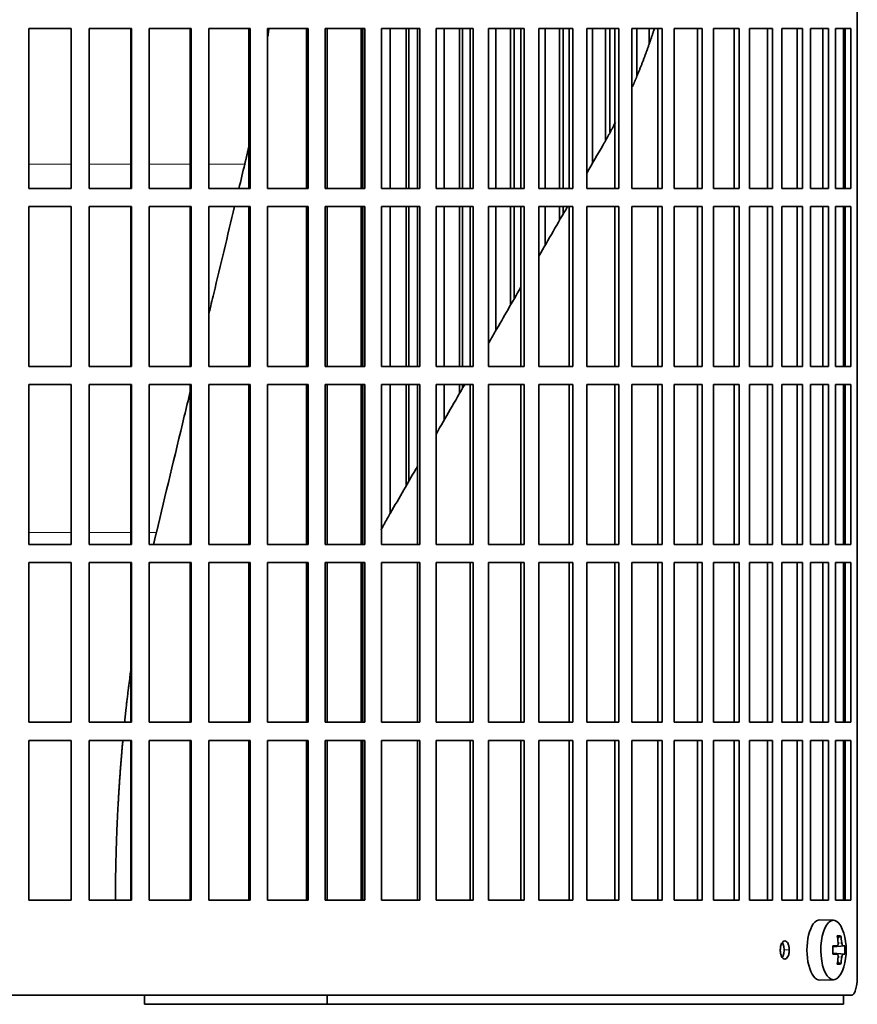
# Model space of a CAD drawing. Header units: millimetres. Extents: x 423 to 1315, y -1724 to 1594.
# Tile 18 of 28: x 1079 to 1217, y -219 to -56. Entities that reach past the tile are written whole.
import ezdxf

# ---------------------------------------------------------------- set-up
doc = ezdxf.new("R2010")
doc.units = ezdxf.units.MM
for name, color, linetype in [('M5X8_UNI7687', 7, 'Continuous'), ('VSI344-454_FILTR', 7, 'Continuous'), ('VSI344-454_SUPPO', 7, 'Continuous')]:
    doc.layers.add(name, color=color, linetype=linetype)

# ---------------------------------------------------------------- blocks, each defined once
blk = doc.blocks.new('SE3')
at = {"layer": 'M5X8_UNI7687', "color": 7, "linetype": 'Continuous', "lineweight": 35}
for p, q in [((1213.51, -204.96), (1211.25, -204.89)), ((1214.68, -207.56), (1214.17, -207.95)), ((1213.4, -209.25), (1214.07, -209.18)), ((1214.07, -210.6), (1213.4, -210.54)), ((1215.38, -209.2), (1213.41, -209.34)), ((1215.38, -210.59), (1213.41, -210.44)), ((1214.68, -212.23), (1214.17, -211.84)), ((1211.25, -214.89), (1213.51, -214.82))]:
    blk.add_line(p, q, dxfattribs=at)
at = {"layer": 'M5X8_UNI7687', "color": 4, "linetype": 'Continuous', "lineweight": 9}
for p, q in [((1214.27, -208.74), (1214.87, -208.69)), ((1213.4, -209.25), (1214.06, -209.18)), ((1214.06, -210.6), (1213.4, -210.54)), ((1215.08, -209.18), (1213.41, -209.34)), ((1213.41, -210.45), (1215.08, -210.6)), ((1214.87, -211.1), (1214.26, -211.05))]:
    blk.add_line(p, q, dxfattribs=at)
at = {"layer": 'M5X8_UNI7687', "color": 7, "linetype": 'Continuous', "lineweight": 35}
for centre, radius, start, end in [((1205.6, -209.89), 10, 343.7273, 16.2727), ((1205.98, -209.89), 9.42, 355.7871, 4.2129)]:
    blk.add_arc(centre, radius, start, end, dxfattribs=at)
for centre, major_axis, ratio, start_param, end_param in [((1211.22, -209.89), (0, 5), 0.422618, 0, 3.154553), ((1213.48, -209.89), (0, -4.93), 0.422618, 2.175256, 6.283185), ((1207.6, -212.96), (7.75, 5.06), 0.247104, 0.286808, 0.4365), ((1205.68, -209.89), (0, 10), 0.866025, 4.833518, 4.948078), ((1205.55, -209.89), (0, 10), 0.939693, 4.833518, 4.948078), ((1205.61, -210.05), (9.97, 0.79), 0.036834, 0.556003, 0.670562), ((1208.89, -209.89), (0, -9.26), 0.488139, 1.49595, 1.645642), ((1205.61, -210.05), (9.97, 0.79), 0.036834, 0.199185, 0.313745), ((1205.61, -209.74), (9.97, -0.79), 0.036834, -0.670562, -0.556003), ((1205.68, -209.89), (0, -10), 0.866025, 1.335108, 1.449667), ((1205.55, -209.89), (0, -10), 0.939693, 1.335108, 1.449667), ((1205.61, -209.74), (9.97, -0.79), 0.036834, -0.313745, -0.199185), ((1213.48, -209.89), (0, -4.93), 0.422618, 0, 0.966337), ((1207.6, -206.83), (7.75, -5.06), 0.247104, -0.4365, -0.286808)]:
    blk.add_ellipse(centre, major_axis=major_axis, ratio=ratio, start_param=start_param, end_param=end_param, dxfattribs=at)
for points in [[(1214.06, -209.18), (1214.07, -209.18), (1214.09, -209.18), (1214.11, -209.17), (1214.14, -209.16), (1214.16, -209.15), (1214.18, -209.12), (1214.2, -209.1), (1214.22, -209.07), (1214.23, -209.04), (1214.25, -209), (1214.26, -208.96), (1214.27, -208.92), (1214.27, -208.87), (1214.28, -208.83), (1214.28, -208.79), (1214.28, -208.74), (1214.27, -208.7), (1214.27, -208.69)], [(1214.87, -208.69), (1214.87, -208.7), (1214.88, -208.74), (1214.89, -208.79), (1214.9, -208.83), (1214.91, -208.87), (1214.92, -208.92), (1214.93, -208.96), (1214.94, -209), (1214.96, -209.04), (1214.97, -209.07), (1214.99, -209.1), (1215, -209.12), (1215.02, -209.15), (1215.04, -209.16), (1215.05, -209.17), (1215.07, -209.18), (1215.08, -209.18), (1215.08, -209.18)], [(1214.27, -211.1), (1214.27, -211.08), (1214.28, -211.05), (1214.28, -211), (1214.28, -210.96), (1214.27, -210.91), (1214.27, -210.87), (1214.26, -210.83), (1214.25, -210.79), (1214.23, -210.75), (1214.22, -210.72), (1214.2, -210.69), (1214.18, -210.66), (1214.16, -210.64), (1214.14, -210.63), (1214.11, -210.61), (1214.09, -210.61), (1214.07, -210.6), (1214.06, -210.6)], [(1215.08, -210.6), (1215.08, -210.6), (1215.07, -210.61), (1215.05, -210.61), (1215.04, -210.63), (1215.02, -210.64), (1215, -210.66), (1214.99, -210.69), (1214.97, -210.72), (1214.96, -210.75), (1214.94, -210.79), (1214.93, -210.83), (1214.92, -210.87), (1214.91, -210.91), (1214.9, -210.96), (1214.89, -211), (1214.88, -211.05), (1214.87, -211.08), (1214.87, -211.1)]]:
    blk.add_open_spline(points, degree=3, dxfattribs=at)
at = {"layer": 'VSI344-454_FILTR', "color": 7, "linetype": 'Continuous', "lineweight": 35}
for p, q in [((1217.44, -214.39), (1217.44, 56.61)), ((1080.15, -57.14), (1087.18, -57.14)), ((1080.15, -83.64), (1080.15, -57.14)), ((1087.17, -83.64), (1087.17, -57.14)), ((1087.18, -83.64), (1087.18, -57.14)), ((1090.16, -57.14), (1097.17, -57.14)), ((1090.16, -83.64), (1090.16, -57.14)), ((1097.08, -83.64), (1097.08, -57.14)), ((1097.17, -83.64), (1097.17, -57.14)), ((1100.13, -57.14), (1107.08, -57.14)), ((1100.13, -83.64), (1100.13, -57.14)), ((1106.92, -83.64), (1106.92, -57.14)), ((1107.08, -83.64), (1107.08, -57.14)), ((1110.01, -57.14), (1116.86, -57.14)), ((1110.01, -83.64), (1110.01, -57.14)), ((1116.64, -83.64), (1116.64, -57.14)), ((1116.86, -83.64), (1116.86, -57.14)), ((1119.74, -57.14), (1126.47, -57.14)), ((1119.74, -83.64), (1119.74, -57.14)), ((1126.18, -83.64), (1126.18, -57.14)), ((1126.47, -83.64), (1126.47, -57.14)), ((1129.29, -57.14), (1135.86, -57.14)), ((1129.29, -83.64), (1129.29, -57.14)), ((1135.5, -83.64), (1135.5, -57.14)), ((1135.86, -83.64), (1135.86, -57.14)), ((1138.6, -57.14), (1144.98, -57.14)), ((1138.6, -83.64), (1138.6, -57.14)), ((1140.06, -83.64), (1140.06, -57.14)), ((1142.7, -83.64), (1142.7, -57.14)), ((1143.16, -83.64), (1143.16, -57.14)), ((1144.56, -83.64), (1144.56, -57.14)), ((1144.98, -83.64), (1144.98, -57.14)), ((1147.64, -57.14), (1153.79, -57.14)), ((1147.64, -83.64), (1147.64, -57.14)), ((1148.97, -83.64), (1148.97, -57.14)), ((1151.52, -83.64), (1151.52, -57.14)), ((1152.03, -83.64), (1152.03, -57.14)), ((1153.3, -83.64), (1153.3, -57.14)), ((1153.79, -83.64), (1153.79, -57.14)), ((1156.34, -57.14), (1162.24, -57.14)), ((1156.34, -83.64), (1156.34, -57.14)), ((1157.55, -83.64), (1157.55, -57.14)), ((1159.99, -83.64), (1159.99, -57.14)), ((1160.57, -83.64), (1160.57, -57.14)), ((1161.7, -83.64), (1161.7, -57.14)), ((1162.24, -83.64), (1162.24, -57.14)), ((1164.69, -57.14), (1170.31, -57.14)), ((1164.69, -83.64), (1164.69, -57.14)), ((1165.75, -83.64), (1165.75, -57.14)), ((1168.08, -83.64), (1168.08, -57.14)), ((1168.71, -83.64), (1168.71, -57.14)), ((1169.7, -83.64), (1169.7, -57.14)), ((1170.31, -83.64), (1170.31, -57.14)), ((1172.62, -57.14), (1177.93, -57.14)), ((1172.62, -83.64), (1172.62, -57.14)), ((1173.55, -79.49), (1173.55, -57.14)), ((1175.75, -75.6), (1175.75, -57.14)), ((1176.43, -74.29), (1176.43, -57.14)), ((1177.28, -83.64), (1177.28, -57.14)), ((1177.93, -83.64), (1177.93, -57.14)), ((1180.11, -57.14), (1185.09, -57.14)), ((1180.11, -83.64), (1180.11, -57.14)), ((1180.89, -64.88), (1180.89, -57.14)), ((1182.95, -59.58), (1182.95, -57.14)), ((1184.38, -83.64), (1184.38, -57.14)), ((1185.09, -83.64), (1185.09, -57.14)), ((1187.12, -57.14), (1191.74, -57.14)), ((1187.12, -83.64), (1187.12, -57.14)), ((1190.98, -83.64), (1190.98, -57.14)), ((1191.74, -83.64), (1191.74, -57.14)), ((1193.62, -57.14), (1197.85, -57.14)), ((1193.62, -83.64), (1193.62, -57.14)), ((1197.05, -83.64), (1197.05, -57.14)), ((1197.85, -83.64), (1197.85, -57.14)), ((1199.56, -57.14), (1203.39, -57.14)), ((1199.56, -83.64), (1199.56, -57.14)), ((1202.55, -83.64), (1202.55, -57.14)), ((1203.39, -83.64), (1203.39, -57.14)), ((1204.93, -57.14), (1208.34, -57.14)), ((1204.93, -83.64), (1204.93, -57.14)), ((1207.46, -83.64), (1207.46, -57.14)), ((1208.34, -83.64), (1208.34, -57.14)), ((1209.69, -57.14), (1212.67, -57.14)), ((1209.69, -83.64), (1209.69, -57.14)), ((1211.76, -83.64), (1211.76, -57.14)), ((1212.67, -83.64), (1212.67, -57.14)), ((1213.83, -57.14), (1216.35, -57.14)), ((1213.83, -83.64), (1213.83, -57.14)), ((1215.42, -83.64), (1215.42, -57.14)), ((1216.35, -83.64), (1216.35, -57.14)), ((1080.15, -83.64), (1087.18, -83.64)), ((1090.16, -83.64), (1097.17, -83.64)), ((1100.13, -83.64), (1107.08, -83.64)), ((1110.01, -83.64), (1116.86, -83.64)), ((1119.74, -83.64), (1126.47, -83.64)), ((1129.29, -83.64), (1135.86, -83.64)), ((1138.6, -83.64), (1144.98, -83.64)), ((1147.64, -83.64), (1153.79, -83.64)), ((1156.34, -83.64), (1162.24, -83.64)), ((1164.69, -83.64), (1170.31, -83.64)), ((1172.62, -83.64), (1177.93, -83.64)), ((1180.11, -83.64), (1185.09, -83.64)), ((1187.12, -83.64), (1191.74, -83.64)), ((1193.62, -83.64), (1197.85, -83.64)), ((1199.56, -83.64), (1203.39, -83.64)), ((1204.93, -83.64), (1208.34, -83.64)), ((1209.69, -83.64), (1212.67, -83.64)), ((1213.83, -83.64), (1216.35, -83.64)), ((1080.15, -86.64), (1087.18, -86.64)), ((1080.15, -113.14), (1080.15, -86.64)), ((1087.17, -113.14), (1087.17, -86.64)), ((1087.18, -113.14), (1087.18, -86.64)), ((1090.16, -86.64), (1097.17, -86.64)), ((1090.16, -113.14), (1090.16, -86.64)), ((1097.08, -113.14), (1097.08, -86.64)), ((1097.17, -113.14), (1097.17, -86.64)), ((1100.13, -86.64), (1107.08, -86.64)), ((1100.13, -113.14), (1100.13, -86.64)), ((1106.92, -113.14), (1106.92, -86.64)), ((1107.08, -113.14), (1107.08, -86.64)), ((1110.01, -86.64), (1116.86, -86.64)), ((1110.01, -113.14), (1110.01, -86.64)), ((1116.64, -113.14), (1116.64, -86.64)), ((1116.86, -113.14), (1116.86, -86.64)), ((1119.74, -86.64), (1126.47, -86.64)), ((1119.74, -113.14), (1119.74, -86.64)), ((1126.18, -113.14), (1126.18, -86.64)), ((1126.47, -113.14), (1126.47, -86.64)), ((1129.29, -86.64), (1135.86, -86.64)), ((1129.29, -113.14), (1129.29, -86.64)), ((1135.5, -113.14), (1135.5, -86.64)), ((1135.86, -113.14), (1135.86, -86.64)), ((1138.6, -86.64), (1144.98, -86.64)), ((1138.6, -113.14), (1138.6, -86.64)), ((1140.06, -113.14), (1140.06, -86.64)), ((1142.7, -113.14), (1142.7, -86.64)), ((1143.16, -113.14), (1143.16, -86.64)), ((1144.56, -113.14), (1144.56, -86.64)), ((1144.98, -113.14), (1144.98, -86.64)), ((1147.64, -86.64), (1153.79, -86.64)), ((1147.64, -113.14), (1147.64, -86.64)), ((1148.97, -113.14), (1148.97, -86.64)), ((1151.52, -113.14), (1151.52, -86.64)), ((1152.03, -113.14), (1152.03, -86.64)), ((1153.3, -113.14), (1153.3, -86.64)), ((1153.79, -113.14), (1153.79, -86.64)), ((1156.34, -86.64), (1162.24, -86.64)), ((1156.34, -113.14), (1156.34, -86.64)), ((1157.55, -107.2), (1157.55, -86.64)), ((1159.99, -102.97), (1159.99, -86.64)), ((1160.57, -101.98), (1160.57, -86.64)), ((1161.7, -113.14), (1161.7, -86.64)), ((1162.24, -113.14), (1162.24, -86.64)), ((1164.69, -86.64), (1170.31, -86.64)), ((1164.69, -113.14), (1164.69, -86.64)), ((1165.75, -92.99), (1165.75, -86.64)), ((1168.08, -88.96), (1168.08, -86.64)), ((1168.71, -87.87), (1168.71, -86.64)), ((1169.7, -113.14), (1169.7, -86.64)), ((1170.31, -113.14), (1170.31, -86.64)), ((1172.62, -86.64), (1177.93, -86.64)), ((1172.62, -113.14), (1172.62, -86.64)), ((1177.28, -113.14), (1177.28, -86.64)), ((1177.93, -113.14), (1177.93, -86.64)), ((1180.11, -86.64), (1185.09, -86.64)), ((1180.11, -113.14), (1180.11, -86.64)), ((1184.38, -113.14), (1184.38, -86.64)), ((1185.09, -113.14), (1185.09, -86.64)), ((1187.12, -86.64), (1191.74, -86.64)), ((1187.12, -113.14), (1187.12, -86.64)), ((1190.98, -113.14), (1190.98, -86.64)), ((1191.74, -113.14), (1191.74, -86.64)), ((1193.62, -86.64), (1197.85, -86.64)), ((1193.62, -113.14), (1193.62, -86.64)), ((1197.05, -113.14), (1197.05, -86.64)), ((1197.85, -113.14), (1197.85, -86.64)), ((1199.56, -86.64), (1203.39, -86.64)), ((1199.56, -113.14), (1199.56, -86.64)), ((1202.55, -113.14), (1202.55, -86.64)), ((1203.39, -113.14), (1203.39, -86.64)), ((1204.93, -86.64), (1208.34, -86.64)), ((1204.93, -113.14), (1204.93, -86.64)), ((1207.46, -113.14), (1207.46, -86.64)), ((1208.34, -113.14), (1208.34, -86.64)), ((1209.69, -86.64), (1212.67, -86.64)), ((1209.69, -113.14), (1209.69, -86.64)), ((1211.76, -113.14), (1211.76, -86.64)), ((1212.67, -113.14), (1212.67, -86.64)), ((1213.83, -86.64), (1216.35, -86.64)), ((1213.83, -113.14), (1213.83, -86.64)), ((1215.42, -113.14), (1215.42, -86.64)), ((1216.35, -113.14), (1216.35, -86.64)), ((1080.15, -113.14), (1087.18, -113.14)), ((1090.16, -113.14), (1097.17, -113.14)), ((1100.13, -113.14), (1107.08, -113.14)), ((1110.01, -113.14), (1116.86, -113.14)), ((1119.74, -113.14), (1126.47, -113.14)), ((1129.29, -113.14), (1135.86, -113.14)), ((1138.6, -113.14), (1144.98, -113.14)), ((1147.64, -113.14), (1153.79, -113.14)), ((1156.34, -113.14), (1162.24, -113.14)), ((1164.69, -113.14), (1170.31, -113.14)), ((1172.62, -113.14), (1177.93, -113.14)), ((1180.11, -113.14), (1185.09, -113.14)), ((1187.12, -113.14), (1191.74, -113.14)), ((1193.62, -113.14), (1197.85, -113.14)), ((1199.56, -113.14), (1203.39, -113.14)), ((1204.93, -113.14), (1208.34, -113.14)), ((1209.69, -113.14), (1212.67, -113.14)), ((1213.83, -113.14), (1216.35, -113.14)), ((1080.15, -116.14), (1087.18, -116.14)), ((1080.15, -142.64), (1080.15, -116.14)), ((1087.17, -142.64), (1087.17, -116.14)), ((1087.18, -142.64), (1087.18, -116.14)), ((1090.16, -116.14), (1097.17, -116.14)), ((1090.16, -142.64), (1090.16, -116.14)), ((1097.08, -142.64), (1097.08, -116.14)), ((1097.17, -142.64), (1097.17, -116.14)), ((1100.13, -116.14), (1107.08, -116.14)), ((1100.13, -142.64), (1100.13, -116.14)), ((1106.92, -142.64), (1106.92, -116.14)), ((1107.08, -142.64), (1107.08, -116.14)), ((1110.01, -116.14), (1116.86, -116.14)), ((1110.01, -142.64), (1110.01, -116.14)), ((1116.64, -142.64), (1116.64, -116.14)), ((1116.86, -142.64), (1116.86, -116.14)), ((1119.74, -116.14), (1126.47, -116.14)), ((1119.74, -142.64), (1119.74, -116.14)), ((1126.18, -142.64), (1126.18, -116.14)), ((1126.47, -142.64), (1126.47, -116.14)), ((1129.29, -116.14), (1135.86, -116.14)), ((1129.29, -142.64), (1129.29, -116.14)), ((1135.5, -142.64), (1135.5, -116.14)), ((1135.86, -142.64), (1135.86, -116.14)), ((1138.6, -116.14), (1144.98, -116.14)), ((1138.6, -142.64), (1138.6, -116.14)), ((1140.06, -137.49), (1140.06, -116.14)), ((1142.7, -132.92), (1142.7, -116.14)), ((1143.16, -132.13), (1143.16, -116.14)), ((1144.56, -142.64), (1144.56, -116.14)), ((1144.98, -142.64), (1144.98, -116.14)), ((1147.64, -116.14), (1153.79, -116.14)), ((1147.64, -142.64), (1147.64, -116.14)), ((1148.97, -122.06), (1148.97, -116.14)), ((1151.52, -117.65), (1151.52, -116.14)), ((1152.03, -116.75), (1152.03, -116.14)), ((1153.3, -142.64), (1153.3, -116.14)), ((1153.79, -142.64), (1153.79, -116.14)), ((1156.34, -116.14), (1162.24, -116.14)), ((1156.34, -142.64), (1156.34, -116.14)), ((1161.7, -142.64), (1161.7, -116.14)), ((1162.24, -142.64), (1162.24, -116.14)), ((1164.69, -116.14), (1170.31, -116.14)), ((1164.69, -142.64), (1164.69, -116.14)), ((1169.7, -142.64), (1169.7, -116.14)), ((1170.31, -142.64), (1170.31, -116.14)), ((1172.62, -116.14), (1177.93, -116.14)), ((1172.62, -142.64), (1172.62, -116.14)), ((1177.28, -142.64), (1177.28, -116.14)), ((1177.93, -142.64), (1177.93, -116.14)), ((1180.11, -116.14), (1185.09, -116.14)), ((1180.11, -142.64), (1180.11, -116.14)), ((1184.38, -142.64), (1184.38, -116.14)), ((1185.09, -142.64), (1185.09, -116.14)), ((1187.12, -116.14), (1191.74, -116.14)), ((1187.12, -142.64), (1187.12, -116.14)), ((1190.98, -142.64), (1190.98, -116.14)), ((1191.74, -142.64), (1191.74, -116.14)), ((1193.62, -116.14), (1197.85, -116.14)), ((1193.62, -142.64), (1193.62, -116.14)), ((1197.05, -142.64), (1197.05, -116.14)), ((1197.85, -142.64), (1197.85, -116.14)), ((1199.56, -116.14), (1203.39, -116.14)), ((1199.56, -142.64), (1199.56, -116.14)), ((1202.55, -142.64), (1202.55, -116.14)), ((1203.39, -142.64), (1203.39, -116.14)), ((1204.93, -116.14), (1208.34, -116.14)), ((1204.93, -142.64), (1204.93, -116.14)), ((1207.46, -142.64), (1207.46, -116.14)), ((1208.34, -142.64), (1208.34, -116.14)), ((1209.69, -116.14), (1212.67, -116.14)), ((1209.69, -142.64), (1209.69, -116.14)), ((1211.76, -142.64), (1211.76, -116.14)), ((1212.67, -142.64), (1212.67, -116.14)), ((1213.83, -116.14), (1216.35, -116.14)), ((1213.83, -142.64), (1213.83, -116.14)), ((1215.42, -142.64), (1215.42, -116.14)), ((1216.35, -142.64), (1216.35, -116.14)), ((1080.15, -142.64), (1087.18, -142.64)), ((1090.16, -142.64), (1097.17, -142.64)), ((1100.13, -142.64), (1107.08, -142.64)), ((1110.01, -142.64), (1116.86, -142.64)), ((1119.74, -142.64), (1126.47, -142.64)), ((1129.29, -142.64), (1135.86, -142.64)), ((1138.6, -142.64), (1144.98, -142.64)), ((1147.64, -142.64), (1153.79, -142.64)), ((1156.34, -142.64), (1162.24, -142.64)), ((1164.69, -142.64), (1170.31, -142.64)), ((1172.62, -142.64), (1177.93, -142.64)), ((1180.11, -142.64), (1185.09, -142.64)), ((1187.12, -142.64), (1191.74, -142.64)), ((1193.62, -142.64), (1197.85, -142.64)), ((1199.56, -142.64), (1203.39, -142.64)), ((1204.93, -142.64), (1208.34, -142.64)), ((1209.69, -142.64), (1212.67, -142.64)), ((1213.83, -142.64), (1216.35, -142.64)), ((1080.15, -145.64), (1087.18, -145.64)), ((1080.15, -172.14), (1080.15, -145.64)), ((1087.17, -172.14), (1087.17, -145.64)), ((1087.18, -172.14), (1087.18, -145.64)), ((1090.16, -145.64), (1097.17, -145.64)), ((1090.16, -172.14), (1090.16, -145.64)), ((1097.08, -172.14), (1097.08, -145.64)), ((1097.17, -172.14), (1097.17, -145.64)), ((1100.13, -145.64), (1107.08, -145.64)), ((1100.13, -172.14), (1100.13, -145.64)), ((1106.92, -172.14), (1106.92, -145.64)), ((1107.08, -172.14), (1107.08, -145.64)), ((1110.01, -145.64), (1116.86, -145.64)), ((1110.01, -172.14), (1110.01, -145.64)), ((1116.64, -172.14), (1116.64, -145.64)), ((1116.86, -172.14), (1116.86, -145.64)), ((1119.74, -145.64), (1126.47, -145.64)), ((1119.74, -172.14), (1119.74, -145.64)), ((1126.18, -172.14), (1126.18, -145.64)), ((1126.47, -172.14), (1126.47, -145.64)), ((1129.29, -145.64), (1135.86, -145.64)), ((1129.29, -172.14), (1129.29, -145.64)), ((1135.5, -172.14), (1135.5, -145.64)), ((1135.86, -172.14), (1135.86, -145.64)), ((1138.6, -145.64), (1144.98, -145.64)), ((1138.6, -172.14), (1138.6, -145.64)), ((1144.56, -172.14), (1144.56, -145.64)), ((1144.98, -172.14), (1144.98, -145.64)), ((1147.64, -145.64), (1153.79, -145.64)), ((1147.64, -172.14), (1147.64, -145.64)), ((1153.3, -172.14), (1153.3, -145.64)), ((1153.79, -172.14), (1153.79, -145.64)), ((1156.34, -145.64), (1162.24, -145.64)), ((1156.34, -172.14), (1156.34, -145.64)), ((1161.7, -172.14), (1161.7, -145.64)), ((1162.24, -172.14), (1162.24, -145.64)), ((1164.69, -145.64), (1170.31, -145.64)), ((1164.69, -172.14), (1164.69, -145.64)), ((1169.7, -172.14), (1169.7, -145.64)), ((1170.31, -172.14), (1170.31, -145.64)), ((1172.62, -145.64), (1177.93, -145.64)), ((1172.62, -172.14), (1172.62, -145.64)), ((1177.28, -172.14), (1177.28, -145.64)), ((1177.93, -172.14), (1177.93, -145.64)), ((1180.11, -145.64), (1185.09, -145.64)), ((1180.11, -172.14), (1180.11, -145.64)), ((1184.38, -172.14), (1184.38, -145.64)), ((1185.09, -172.14), (1185.09, -145.64)), ((1187.12, -145.64), (1191.74, -145.64)), ((1187.12, -172.14), (1187.12, -145.64)), ((1190.98, -172.14), (1190.98, -145.64)), ((1191.74, -172.14), (1191.74, -145.64)), ((1193.62, -145.64), (1197.85, -145.64)), ((1193.62, -172.14), (1193.62, -145.64)), ((1197.05, -172.14), (1197.05, -145.64)), ((1197.85, -172.14), (1197.85, -145.64)), ((1199.56, -145.64), (1203.39, -145.64)), ((1199.56, -172.14), (1199.56, -145.64)), ((1202.55, -172.14), (1202.55, -145.64)), ((1203.39, -172.14), (1203.39, -145.64)), ((1204.93, -145.64), (1208.34, -145.64)), ((1204.93, -172.14), (1204.93, -145.64)), ((1207.46, -172.14), (1207.46, -145.64)), ((1208.34, -172.14), (1208.34, -145.64)), ((1209.69, -145.64), (1212.67, -145.64)), ((1209.69, -172.14), (1209.69, -145.64)), ((1211.76, -172.14), (1211.76, -145.64)), ((1212.67, -172.14), (1212.67, -145.64)), ((1213.83, -145.64), (1216.35, -145.64)), ((1213.83, -172.14), (1213.83, -145.64)), ((1215.42, -172.14), (1215.42, -145.64)), ((1216.35, -172.14), (1216.35, -145.64)), ((1080.15, -172.14), (1087.18, -172.14)), ((1090.16, -172.14), (1097.17, -172.14)), ((1100.13, -172.14), (1107.08, -172.14)), ((1110.01, -172.14), (1116.86, -172.14)), ((1119.74, -172.14), (1126.47, -172.14)), ((1129.29, -172.14), (1135.86, -172.14)), ((1138.6, -172.14), (1144.98, -172.14)), ((1147.64, -172.14), (1153.79, -172.14)), ((1156.34, -172.14), (1162.24, -172.14)), ((1164.69, -172.14), (1170.31, -172.14)), ((1172.62, -172.14), (1177.93, -172.14)), ((1180.11, -172.14), (1185.09, -172.14)), ((1187.12, -172.14), (1191.74, -172.14)), ((1193.62, -172.14), (1197.85, -172.14)), ((1199.56, -172.14), (1203.39, -172.14)), ((1204.93, -172.14), (1208.34, -172.14)), ((1209.69, -172.14), (1212.67, -172.14)), ((1213.83, -172.14), (1216.35, -172.14)), ((1080.15, -175.14), (1087.18, -175.14)), ((1080.15, -201.64), (1080.15, -175.14)), ((1087.17, -201.64), (1087.17, -175.14)), ((1087.18, -201.64), (1087.18, -175.14)), ((1090.16, -175.14), (1097.17, -175.14)), ((1090.16, -201.64), (1090.16, -175.14)), ((1097.08, -201.64), (1097.08, -175.14)), ((1097.17, -201.64), (1097.17, -175.14)), ((1100.13, -175.14), (1107.08, -175.14)), ((1100.13, -201.64), (1100.13, -175.14)), ((1106.92, -201.64), (1106.92, -175.14)), ((1107.08, -201.64), (1107.08, -175.14)), ((1110.01, -175.14), (1116.86, -175.14)), ((1110.01, -201.64), (1110.01, -175.14)), ((1116.64, -201.64), (1116.64, -175.14)), ((1116.86, -201.64), (1116.86, -175.14)), ((1119.74, -175.14), (1126.47, -175.14)), ((1119.74, -201.64), (1119.74, -175.14)), ((1126.18, -201.64), (1126.18, -175.14)), ((1126.47, -201.64), (1126.47, -175.14)), ((1129.29, -175.14), (1135.86, -175.14)), ((1129.29, -201.64), (1129.29, -175.14)), ((1135.5, -201.64), (1135.5, -175.14)), ((1135.86, -201.64), (1135.86, -175.14)), ((1138.6, -175.14), (1144.98, -175.14)), ((1138.6, -201.64), (1138.6, -175.14)), ((1144.56, -201.64), (1144.56, -175.14)), ((1144.98, -201.64), (1144.98, -175.14)), ((1147.64, -175.14), (1153.79, -175.14)), ((1147.64, -201.64), (1147.64, -175.14)), ((1153.3, -201.64), (1153.3, -175.14)), ((1153.79, -201.64), (1153.79, -175.14)), ((1156.34, -175.14), (1162.24, -175.14)), ((1156.34, -201.64), (1156.34, -175.14)), ((1161.7, -201.64), (1161.7, -175.14)), ((1162.24, -201.64), (1162.24, -175.14)), ((1164.69, -175.14), (1170.31, -175.14)), ((1164.69, -201.64), (1164.69, -175.14)), ((1169.7, -201.64), (1169.7, -175.14)), ((1170.31, -201.64), (1170.31, -175.14)), ((1172.62, -175.14), (1177.93, -175.14)), ((1172.62, -201.64), (1172.62, -175.14)), ((1177.28, -201.64), (1177.28, -175.14)), ((1177.93, -201.64), (1177.93, -175.14)), ((1180.11, -175.14), (1185.09, -175.14)), ((1180.11, -201.64), (1180.11, -175.14)), ((1184.38, -201.64), (1184.38, -175.14)), ((1185.09, -201.64), (1185.09, -175.14)), ((1187.12, -175.14), (1191.74, -175.14)), ((1187.12, -201.64), (1187.12, -175.14)), ((1190.98, -201.64), (1190.98, -175.14)), ((1191.74, -201.64), (1191.74, -175.14)), ((1193.62, -175.14), (1197.85, -175.14)), ((1193.62, -201.64), (1193.62, -175.14)), ((1197.05, -201.64), (1197.05, -175.14)), ((1197.85, -201.64), (1197.85, -175.14)), ((1199.56, -175.14), (1203.39, -175.14)), ((1199.56, -201.64), (1199.56, -175.14)), ((1202.55, -201.64), (1202.55, -175.14)), ((1203.39, -201.64), (1203.39, -175.14)), ((1204.93, -175.14), (1208.34, -175.14)), ((1204.93, -201.64), (1204.93, -175.14)), ((1207.46, -201.64), (1207.46, -175.14)), ((1208.34, -201.64), (1208.34, -175.14)), ((1209.69, -175.14), (1212.67, -175.14)), ((1209.69, -201.64), (1209.69, -175.14)), ((1211.76, -201.64), (1211.76, -175.14)), ((1212.67, -201.64), (1212.67, -175.14)), ((1213.83, -175.14), (1216.35, -175.14)), ((1213.83, -201.64), (1213.83, -175.14)), ((1215.42, -201.64), (1215.42, -175.14)), ((1216.35, -201.64), (1216.35, -175.14)), ((1080.15, -201.64), (1087.18, -201.64)), ((1090.16, -201.64), (1097.17, -201.64)), ((1100.13, -201.64), (1107.08, -201.64)), ((1110.01, -201.64), (1116.86, -201.64)), ((1119.74, -201.64), (1126.47, -201.64)), ((1129.29, -201.64), (1135.86, -201.64)), ((1138.6, -201.64), (1144.98, -201.64)), ((1147.64, -201.64), (1153.79, -201.64)), ((1156.34, -201.64), (1162.24, -201.64)), ((1164.69, -201.64), (1170.31, -201.64)), ((1172.62, -201.64), (1177.93, -201.64)), ((1180.11, -201.64), (1185.09, -201.64)), ((1187.12, -201.64), (1191.74, -201.64)), ((1193.62, -201.64), (1197.85, -201.64)), ((1199.56, -201.64), (1203.39, -201.64)), ((1204.93, -201.64), (1208.34, -201.64)), ((1209.69, -201.64), (1212.67, -201.64)), ((1213.83, -201.64), (1216.35, -201.64)), ((937.66, -217.39), (1216.48, -217.39))]:
    blk.add_line(p, q, dxfattribs=at)
at = {"layer": 'VSI344-454_FILTR', "color": 4, "linetype": 'Continuous', "lineweight": 9}
blk.add_line((1206.18, -209.89), (1205.31, -209.89), dxfattribs=at)
at = {"layer": 'VSI344-454_FILTR', "color": 7, "linetype": 'Continuous', "lineweight": 35}
for points, knots in [([(1204.68, -209.89), (1204.69, -209.76), (1204.7, -209.5), (1204.78, -209.13), (1204.92, -208.76), (1205.15, -208.47), (1205.44, -208.36), (1205.73, -208.47), (1205.98, -208.81), (1206.15, -209.31), (1206.17, -209.7), (1206.18, -209.89)], [0, 0, 0, 0, 0.084454, 0.168831, 0.25477, 0.378375, 0.501304, 0.626685, 0.750981, 0.875806, 1, 1, 1, 1]), ([(1205.31, -209.89), (1205.31, -209.76), (1205.3, -209.5), (1205.22, -209.14), (1205.12, -208.87), (1205.04, -208.73), (1205.01, -208.68)], [0, 0, 0, 0, 0.0839215, 0.1651632, 0.2496847, 0.3008002, 0.3008002, 0.3008002, 0.3008002]), ([(1206.18, -209.89), (1206.18, -210.03), (1206.17, -210.29), (1206.08, -210.66), (1205.95, -211.03), (1205.72, -211.32), (1205.43, -211.43), (1205.14, -211.31), (1204.89, -210.98), (1204.71, -210.48), (1204.69, -210.09), (1204.68, -209.89)], [0, 0, 0, 0, 0.084454, 0.168831, 0.25477, 0.378375, 0.501304, 0.626685, 0.750981, 0.875806, 1, 1, 1, 1]), ([(1205.01, -211.11), (1205.04, -211.06), (1205.12, -210.93), (1205.22, -210.66), (1205.3, -210.29), (1205.31, -210.03), (1205.31, -209.89)], [0.6999614, 0.6999614, 0.6999614, 0.6999614, 0.7454545, 0.8313176, 0.915596, 1, 1, 1, 1]), ([(1216.48, -217.39), (1216.49, -217.39), (1216.53, -217.39), (1216.59, -217.38), (1216.64, -217.35), (1216.7, -217.32), (1216.75, -217.28), (1216.8, -217.23), (1216.9, -217.12), (1217.02, -216.91), (1217.17, -216.53), (1217.29, -216.07), (1217.36, -215.64), (1217.41, -215.27), (1217.43, -214.98), (1217.44, -214.69), (1217.44, -214.49), (1217.44, -214.39)], [0, 0, 0, 0, 0.036074, 0.071835, 0.107394, 0.142867, 0.178369, 0.214015, 0.24992, 0.375515, 0.499618, 0.623903, 0.749864, 0.812552, 0.874725, 0.937001, 1, 1, 1, 1])]:
    blk.add_open_spline(points, degree=3, knots=knots, dxfattribs=at)
at = {"layer": 'VSI344-454_SUPPO', "color": 7, "linetype": 'Continuous', "lineweight": 35}
for p, q in [((1129.63, -83.64), (1129.63, -57.14)), ((1135.23, -83.64), (1135.23, -57.14)), ((1215.17, -83.64), (1215.17, -57.14)), ((1129.63, -113.14), (1129.63, -86.64)), ((1135.23, -113.14), (1135.23, -86.64)), ((1215.17, -113.14), (1215.17, -86.64)), ((1129.63, -142.64), (1129.63, -116.14)), ((1135.23, -142.64), (1135.23, -116.14)), ((1215.17, -142.64), (1215.17, -116.14)), ((1129.63, -172.14), (1129.63, -145.64)), ((1135.23, -172.14), (1135.23, -145.64)), ((1215.17, -172.14), (1215.17, -145.64)), ((1129.63, -201.64), (1129.63, -175.14)), ((1135.23, -201.64), (1135.23, -175.14)), ((1215.17, -201.64), (1215.17, -175.14)), ((1099.33, -217.39), (1099.33, -218.89)), ((1129.63, -218.89), (1129.63, -217.39)), ((1215.17, -218.89), (1215.17, -217.39)), ((1129.63, -218.89), (1099.33, -218.89)), ((1129.63, -218.89), (1215.17, -218.89))]:
    blk.add_line(p, q, dxfattribs=at)
at = {"layer": 'VSI344-454_SUPPO', "color": 4, "linetype": 'Continuous', "lineweight": 9}
for p, q in [((1080.15, -79.59), (1087.17, -79.59)), ((1090.16, -79.59), (1097.08, -79.59)), ((1100.13, -79.59), (1106.92, -79.59)), ((1110.01, -79.59), (1115.95, -79.59)), ((1087.17, -140.69), (1080.15, -140.69)), ((1097.08, -140.69), (1090.16, -140.69)), ((1101.3, -140.69), (1100.13, -140.69))]:
    blk.add_line(p, q, dxfattribs=at)
at = {"layer": 'VSI344-454_SUPPO', "color": 7, "linetype": 'Continuous', "lineweight": 35}
for points, degree in [([(1119.94, -57.17), (1119.86, -57.82), (1119.78, -58.46)], 2), ([(1177.36, -72.7), (1176.38, -74.58), (1175.33, -76.41)], 2), ([(1116.67, -76.48), (1116.32, -78.05), (1115.95, -79.59)], 2), ([(1172.62, -81.09), (1173.52, -79.53), (1174.42, -77.97), (1175.33, -76.41)], 3), ([(1114.98, -83.64), (1115.3, -82.3), (1115.63, -80.95), (1115.95, -79.59)], 3), ([(1164.69, -94.84), (1166.26, -92.11), (1167.84, -89.38), (1169.42, -86.64)], 3), ([(1147.64, -124.37), (1149.21, -121.64), (1150.8, -118.9), (1152.39, -116.14)], 3), ([(1140.05, -137.51), (1141.55, -134.92), (1143.05, -132.32), (1144.56, -129.71)], 3), ([(1140.05, -137.51), (1139.27, -138.87), (1138.52, -140.25)], 2), ([(1101.3, -140.69), (1101.07, -141.64), (1100.85, -142.6)], 2), ([(1100.19, -145.58), (1100.14, -145.81), (1100.09, -146.05)], 2), ([(1135.45, -146.25), (1135.33, -146.52), (1135.21, -146.78)], 2)]:
    blk.add_open_spline(points, degree=degree, dxfattribs=at)
for points, degree, knots in [([(1183.8, -57.18), (1182.56, -61.06), (1181.01, -64.83), (1180.61, -65.82), (1180.18, -66.8)], 2, [0.5933263, 0.5933263, 0.5933263, 0.75, 0.75, 0.7912431, 0.7912431, 0.7912431]), ([(1110.01, -104.41), (1110.27, -103.29), (1111.67, -97.47), (1113.09, -91.53), (1114.26, -86.64)], 3, [0.6128166, 0.6128166, 0.6128166, 0.6128166, 0.6666667, 0.8922249, 0.8922249, 0.8922249, 0.8922249]), ([(1156.34, -109.29), (1156.72, -108.64), (1158.5, -105.56), (1160.28, -102.47), (1161.7, -100.01)], 3, [0.4683212, 0.4683212, 0.4683212, 0.4683212, 0.5, 0.6197977, 0.6197977, 0.6197977, 0.6197977]), ([(1101.3, -140.69), (1102.8, -134.44), (1104.66, -126.68), (1106.59, -118.66), (1106.92, -117.27)], 3, [0, 0, 0, 0, 0.3333333, 0.402566, 0.402566, 0.402566, 0.402566]), ([(1097.04, -163.73), (1096.6, -166.95), (1096.24, -170.24), (1096.14, -171.18), (1096.04, -172.12)], 2, [0.394559, 0.394559, 0.394559, 0.5, 0.5, 0.5302657, 0.5302657, 0.5302657]), ([(1095.75, -175.11), (1095.25, -180.53), (1094.95, -186.06), (1094.53, -193.8), (1094.52, -201.64)], 2, [0.5779363, 0.5779363, 0.5779363, 0.75, 0.75, 0.9920871, 0.9920871, 0.9920871])]:
    blk.add_open_spline(points, degree=degree, knots=knots, dxfattribs=at)

msp = doc.modelspace()

# ---------------------------------------------------------------- block references
msp.add_blockref('SE3', (0, 0))

doc.saveas('drawing.dxf')
